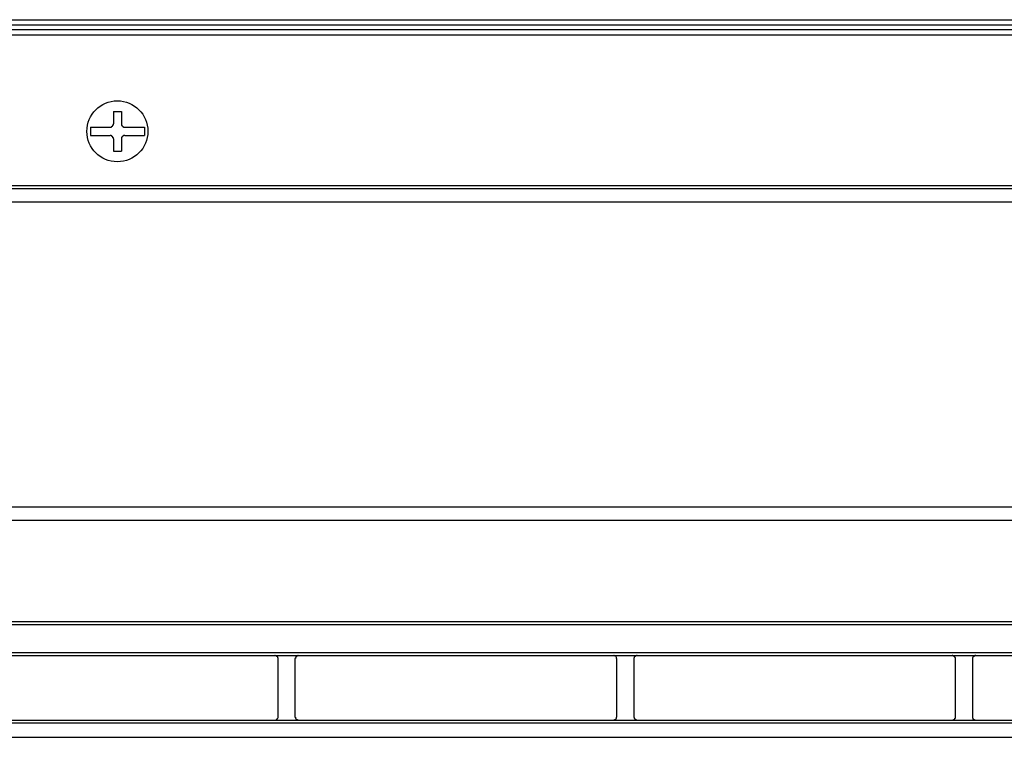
# Model space of a CAD drawing. Header units: millimetres. Extents: x 39871 to 53385, y 51832 to 57813.
# Tile 70 of 88: x 48469 to 48526, y 52856 to 52898. Entities that reach past the tile are written whole.
import ezdxf

# ---------------------------------------------------------------- set-up
doc = ezdxf.new("R2010")
doc.units = ezdxf.units.MM
doc.layers.add('AQUAREA', color=7, linetype='Continuous')

# ---------------------------------------------------------------- blocks, each defined once
blk = doc.blocks.new('SPLIT')
at = {"layer": 'AQUAREA'}
blk.add_line((25180.55, -282.94), (24290.55, -282.94), dxfattribs=at)
for points in [[(24322.09, -282.94), (24325.77, -281.47), (25155.28, -281.47), (25158.96, -282.94)], [(24322.13, -283.71), (24325.8, -282.24), (25155.25, -282.24), (25158.92, -283.71)], [(24320.07, -283.71), (25180.55, -283.71)], [(24394.13, -294.91), (24395.32, -294.91)], [(24394.13, -294.91), (24394.13, -296.73)], [(24395.32, -294.91), (24395.32, -296.73)], [(24393.64, -297.22), (24393.64, -297.22), (24393.7, -297.22), (24393.78, -297.22), (24393.78, -297.15), (24393.85, -297.15), (24393.92, -297.15), (24393.92, -297.08), (24393.99, -297.08), (24393.99, -297.01), (24394.05, -297.01), (24394.05, -296.94), (24394.05, -296.87), (24394.13, -296.87), (24394.13, -296.8), (24394.13, -296.73)], [(24395.32, -296.73), (24395.32, -296.73), (24395.32, -296.8), (24395.32, -296.87), (24395.32, -296.94), (24395.39, -296.94), (24395.39, -297.01), (24395.45, -297.08), (24395.53, -297.08), (24395.53, -297.15), (24395.6, -297.15), (24395.6, -297.22), (24395.67, -297.22), (24395.74, -297.22), (24395.8, -297.22)], [(24390.77, -297.22), (24390.77, -298.41)], [(24390.77, -297.22), (24393.64, -297.22)], [(24390.77, -298.41), (24393.64, -298.41)], [(24394.13, -298.9), (24394.13, -298.9), (24394.13, -298.83), (24394.13, -298.76), (24394.05, -298.76), (24394.05, -298.69), (24394.05, -298.62), (24393.99, -298.62), (24393.99, -298.55), (24393.92, -298.55), (24393.92, -298.48), (24393.85, -298.48), (24393.78, -298.48), (24393.78, -298.41), (24393.7, -298.41), (24393.64, -298.41)], [(24395.8, -298.41), (24395.8, -298.41), (24395.74, -298.41), (24395.67, -298.41), (24395.6, -298.41), (24395.6, -298.48), (24395.53, -298.48), (24395.53, -298.55), (24395.45, -298.55), (24395.39, -298.62), (24395.39, -298.69), (24395.32, -298.69), (24395.32, -298.76), (24395.32, -298.83), (24395.32, -298.9)], [(24395.8, -297.22), (24398.68, -297.22)], [(24395.8, -298.41), (24398.68, -298.41)], [(24398.68, -297.22), (24398.68, -298.41)], [(24394.13, -298.9), (24394.13, -300.72)], [(24395.32, -298.9), (24395.32, -300.72)], [(24394.13, -300.72), (24395.32, -300.72)], [(24285.55, -305.76), (25185.55, -305.76)], [(24880.07, -306.25), (24287.08, -306.25)], [(24880.07, -308.21), (24285.61, -308.21)], [(24316.35, -352.8), (24869.92, -352.8)], [(24316, -354.76), (24870.27, -354.76)], [(24308.59, -369.6), (24877.69, -369.6)], [(24308.59, -370.02), (24877.69, -370.02)], [(24308.59, -374.15), (24877.69, -374.15)], [(24308.59, -374.57), (24877.69, -374.57)], [(24418.28, -375.06), (24418.28, -375.06), (24418.28, -374.99), (24418.28, -374.92), (24418.2, -374.92), (24418.2, -374.85), (24418.2, -374.78), (24418.14, -374.78), (24418.14, -374.71), (24418.07, -374.71), (24418.07, -374.64), (24418, -374.64), (24417.93, -374.64), (24417.85, -374.57), (24417.79, -374.57)], [(24421.22, -374.57), (24421.22, -374.57), (24421.15, -374.57), (24421.15, -374.64), (24421.08, -374.64), (24421, -374.64), (24421, -374.71), (24420.94, -374.71), (24420.87, -374.71), (24420.87, -374.78), (24420.87, -374.85), (24420.8, -374.85), (24420.8, -374.92), (24420.8, -374.99), (24420.73, -374.99), (24420.73, -375.06)], [(24467.9, -375.06), (24467.9, -375.06), (24467.9, -374.99), (24467.84, -374.99), (24467.84, -374.92), (24467.84, -374.85), (24467.77, -374.78), (24467.77, -374.71), (24467.7, -374.71), (24467.63, -374.64), (24467.55, -374.64), (24467.49, -374.64), (24467.49, -374.57), (24467.42, -374.57)], [(24470.85, -374.57), (24470.85, -374.57), (24470.78, -374.57), (24470.78, -374.64), (24470.7, -374.64), (24470.64, -374.64), (24470.57, -374.64), (24470.57, -374.71), (24470.5, -374.71), (24470.5, -374.78), (24470.43, -374.78), (24470.43, -374.85), (24470.43, -374.92), (24470.35, -374.92), (24470.35, -374.99), (24470.35, -375.06)], [(24517.47, -375.06), (24517.47, -375.06), (24517.47, -374.99), (24517.47, -374.92), (24517.47, -374.85), (24517.4, -374.85), (24517.4, -374.78), (24517.33, -374.78), (24517.33, -374.71), (24517.25, -374.71), (24517.25, -374.64), (24517.19, -374.64), (24517.12, -374.64), (24517.12, -374.57), (24517.05, -374.57), (24516.98, -374.57)], [(24520.48, -374.57), (24520.48, -374.57), (24520.4, -374.57), (24520.34, -374.57), (24520.34, -374.64), (24520.27, -374.64), (24520.2, -374.64), (24520.2, -374.71), (24520.13, -374.71), (24520.13, -374.78), (24520.05, -374.78), (24520.05, -374.85), (24519.99, -374.85), (24519.99, -374.92), (24519.99, -374.99), (24519.99, -375.06)], [(24418.28, -383.53), (24418.28, -375.06)], [(24420.73, -375.06), (24420.73, -383.53)], [(24467.9, -383.53), (24467.9, -375.06)], [(24470.35, -375.06), (24470.35, -383.53)], [(24517.47, -383.53), (24517.47, -375.06)], [(24519.99, -375.06), (24519.99, -383.53)], [(24417.79, -384.02), (24417.79, -384.02), (24417.85, -384.02), (24417.93, -384.02), (24418, -383.95), (24418.07, -383.95), (24418.07, -383.88), (24418.14, -383.88), (24418.14, -383.81), (24418.2, -383.81), (24418.2, -383.74), (24418.28, -383.67), (24418.28, -383.6), (24418.28, -383.53)], [(24420.73, -383.53), (24420.73, -383.53), (24420.73, -383.6), (24420.8, -383.6), (24420.8, -383.67), (24420.8, -383.74), (24420.8, -383.81), (24420.87, -383.81), (24420.87, -383.88), (24420.94, -383.88), (24420.94, -383.95), (24421, -383.95), (24421.08, -383.95), (24421.08, -384.02), (24421.15, -384.02), (24421.22, -384.02)], [(24467.42, -384.02), (24467.42, -384.02), (24467.49, -384.02), (24467.55, -384.02), (24467.55, -383.95), (24467.63, -383.95), (24467.7, -383.95), (24467.7, -383.88), (24467.77, -383.88), (24467.77, -383.81), (24467.84, -383.81), (24467.84, -383.74), (24467.84, -383.67), (24467.84, -383.6), (24467.9, -383.6), (24467.9, -383.53)], [(24470.35, -383.53), (24470.35, -383.53), (24470.35, -383.6), (24470.35, -383.67), (24470.43, -383.67), (24470.43, -383.74), (24470.43, -383.81), (24470.5, -383.81), (24470.5, -383.88), (24470.57, -383.88), (24470.57, -383.95), (24470.64, -383.95), (24470.7, -383.95), (24470.7, -384.02), (24470.78, -384.02), (24470.85, -384.02)], [(24516.98, -384.02), (24516.98, -384.02), (24517.05, -384.02), (24517.12, -384.02), (24517.19, -384.02), (24517.19, -383.95), (24517.25, -383.95), (24517.33, -383.95), (24517.33, -383.88), (24517.4, -383.88), (24517.4, -383.81), (24517.4, -383.74), (24517.47, -383.74), (24517.47, -383.67), (24517.47, -383.6), (24517.47, -383.53)], [(24519.99, -383.53), (24519.99, -383.53), (24519.99, -383.6), (24519.99, -383.67), (24519.99, -383.74), (24520.05, -383.74), (24520.05, -383.81), (24520.05, -383.88), (24520.13, -383.88), (24520.2, -383.95), (24520.27, -383.95), (24520.27, -384.02), (24520.34, -384.02), (24520.4, -384.02), (24520.48, -384.02)], [(24343.87, -384.02), (24842.41, -384.02)], [(24343.87, -384.44), (24842.41, -384.44)], [(24343.87, -386.54), (24842.41, -386.54)]]:
    blk.add_lwpolyline(points, dxfattribs=at)
blk.add_open_spline([(24399.18, -297.82), (24399.18, -295.35), (24397.18, -293.35), (24394.71, -293.35), (24392.24, -293.35), (24390.25, -295.35), (24390.25, -297.82), (24390.25, -300.28), (24392.24, -302.28), (24394.71, -302.28), (24397.18, -302.28), (24399.18, -300.28), (24399.18, -297.82)], degree=3, knots=[0, 0, 0, 0, 1, 1, 1, 2, 2, 2, 3, 3, 3, 4, 4, 4, 4], dxfattribs=at)

msp = doc.modelspace()

# ---------------------------------------------------------------- block references
at = {"lineweight": 13, "xscale": 0.4, "yscale": 0.4, "zscale": 0.4}
msp.add_blockref('SPLIT', (38716.626, 53010.774), dxfattribs=at)

doc.saveas('drawing.dxf')
